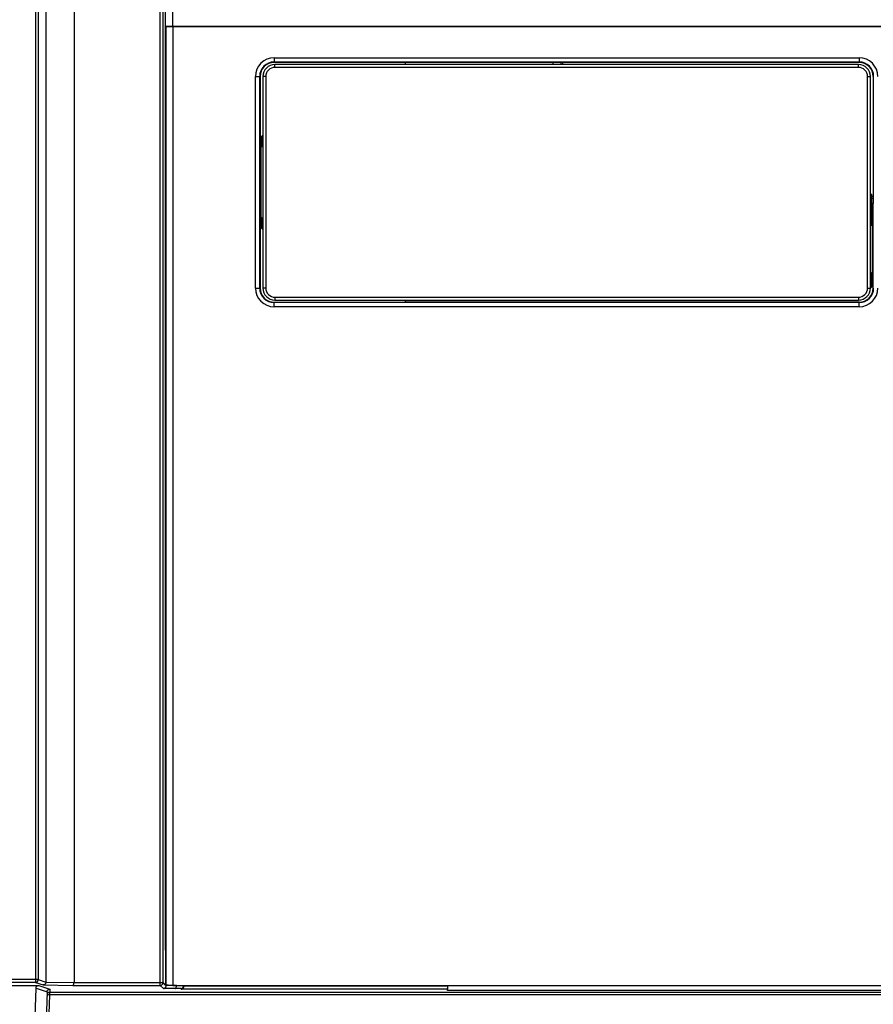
# Model space of a CAD drawing. Header units: inches. Extents: x -16 to 112, y 15 to 201.
# Tile 11 of 17: x 40 to 88, y 50 to 106. Entities that reach past the tile are written whole.
import ezdxf

# ---------------------------------------------------------------- set-up
doc = ezdxf.new("R2010")
doc.units = ezdxf.units.IN
doc.header["$MEASUREMENT"] = 0

# ---------------------------------------------------------------- blocks, each defined once
blk = doc.blocks.new('block 184')
at = {"color": 7, "lineweight": 25}
blk.add_lwpolyline([(40.791, 182.937), (40.791, 51.705)], dxfattribs=at)
blk = doc.blocks.new('block 185')
at = {"color": 7, "lineweight": 25}
blk.add_lwpolyline([(40.791, 51.705), (40.632, 51.705)], dxfattribs=at)
blk = doc.blocks.new('block 186')
at = {"color": 7, "lineweight": 25}
blk.add_lwpolyline([(40.632, 182.94), (40.632, 51.705)], dxfattribs=at)
blk = doc.blocks.new('block 214')
at = {"color": 7, "lineweight": 25}
blk.add_lwpolyline([(40.632, 51.705), (9.153, 51.705)], dxfattribs=at)
blk = doc.blocks.new('block 220')
at = {"color": 7, "lineweight": 25}
blk.add_lwpolyline([(48.023, 105.696), (48.023, 105.771)], dxfattribs=at)
blk = doc.blocks.new('block 221')
at = {"color": 7, "lineweight": 25}
blk.add_open_spline([(48.423, 105.775), (48.405, 105.775), (48.388, 105.775), (48.37, 105.775), (48.353, 105.775), (48.336, 105.775), (48.319, 105.775), (48.302, 105.774), (48.286, 105.774), (48.27, 105.774), (48.254, 105.774), (48.239, 105.774), (48.224, 105.774), (48.209, 105.774), (48.195, 105.774), (48.181, 105.774), (48.167, 105.774), (48.153, 105.774), (48.141, 105.774), (48.104, 105.773), (48.071, 105.773), (48.053, 105.773), (48.034, 105.772), (48.029, 105.772), (48.023, 105.771)], degree=3, knots=[0, 0, 0, 0, 1, 1, 1, 2, 2, 2, 3, 3, 3, 4, 4, 4, 5, 5, 5, 6, 6, 6, 7, 7, 7, 8, 8, 8, 8], dxfattribs=at)
blk = doc.blocks.new('block 222')
at = {"color": 7, "lineweight": 25}
blk.add_lwpolyline([(48.423, 105.775), (111.624, 105.775)], dxfattribs=at)
blk = doc.blocks.new('block 235')
at = {"color": 7, "lineweight": 25}
blk.add_lwpolyline([(48.423, 105.775), (48.423, 179.775)], dxfattribs=at)
blk = doc.blocks.new('block 241')
at = {"color": 7, "lineweight": 25}
blk.add_lwpolyline([(48.023, 105.771), (48.023, 179.775)], dxfattribs=at)
blk = doc.blocks.new('block 260')
at = {"color": 7, "lineweight": 25}
blk.add_lwpolyline([(40.632, 51.705), (40.632, 51.545)], dxfattribs=at)
blk = doc.blocks.new('block 261')
at = {"color": 7, "lineweight": 25}
blk.add_lwpolyline([(40.632, 51.545), (9.153, 51.545)], dxfattribs=at)
blk = doc.blocks.new('block 281')
at = {"color": 7, "lineweight": 25}
blk.add_open_spline([(40.632, 51.545), (40.72, 51.545), (40.791, 51.617), (40.791, 51.705)], degree=3, dxfattribs=at)
blk = doc.blocks.new('block 335')
at = {"color": 7, "lineweight": 25}
blk.add_lwpolyline([(41.224, 182.793), (41.224, 51.56)], dxfattribs=at)
blk = doc.blocks.new('block 336')
at = {"color": 7, "lineweight": 25}
blk.add_lwpolyline([(40.791, 51.705), (41.224, 51.56)], dxfattribs=at)
blk = doc.blocks.new('block 342')
at = {"color": 7, "lineweight": 25}
blk.add_open_spline([(41.224, 51.56), (41.224, 51.54), (41.22, 51.52), (41.213, 51.503), (41.205, 51.482), (41.194, 51.464), (41.179, 51.449), (41.167, 51.436), (41.152, 51.425), (41.137, 51.417), (41.115, 51.407), (41.091, 51.403), (41.068, 51.4)], degree=3, knots=[0, 0, 0, 0, 1, 1, 1, 2, 2, 2, 3, 3, 3, 4, 4, 4, 4], dxfattribs=at)
blk = doc.blocks.new('block 343')
at = {"color": 7, "lineweight": 25}
blk.add_lwpolyline([(40.632, 51.545), (41.068, 51.4)], dxfattribs=at)
blk = doc.blocks.new('block 344')
at = {"color": 7, "lineweight": 25}
blk.add_lwpolyline([(41.068, 51.4), (42.758, 51.372)], dxfattribs=at)
blk = doc.blocks.new('block 345')
at = {"color": 7, "lineweight": 25}
blk.add_lwpolyline([(42.758, 51.372), (47.719, 51.372)], dxfattribs=at)
blk = doc.blocks.new('block 346')
at = {"color": 7, "lineweight": 25}
blk.add_lwpolyline([(47.894, 51.198), (47.719, 51.372)], dxfattribs=at)
blk = doc.blocks.new('block 347')
at = {"color": 7, "lineweight": 25}
blk.add_lwpolyline([(48.57, 51.198), (47.894, 51.198)], dxfattribs=at)
blk = doc.blocks.new('block 348')
at = {"color": 7, "lineweight": 25}
blk.add_lwpolyline([(48.877, 51.192), (48.57, 51.198)], dxfattribs=at)
blk = doc.blocks.new('block 349')
at = {"color": 7, "lineweight": 25}
blk.add_lwpolyline([(48.906, 51.162), (48.877, 51.192)], dxfattribs=at)
blk = doc.blocks.new('block 350')
at = {"color": 7, "lineweight": 25}
blk.add_lwpolyline([(64.023, 51.162), (48.906, 51.162)], dxfattribs=at)
blk = doc.blocks.new('block 351')
at = {"color": 7, "lineweight": 25}
blk.add_lwpolyline([(64.023, 51.08), (64.023, 51.162)], dxfattribs=at)
blk = doc.blocks.new('block 352')
at = {"color": 7, "lineweight": 25}
blk.add_lwpolyline([(95.883, 51.08), (64.023, 51.08)], dxfattribs=at)
blk = doc.blocks.new('block 354')
at = {"color": 7, "lineweight": 25}
blk.add_lwpolyline([(95.892, 50.979), (41.444, 50.979)], dxfattribs=at)
blk = doc.blocks.new('block 355')
at = {"color": 7, "lineweight": 25}
blk.add_lwpolyline([(41.451, 51.165), (41.444, 50.979)], dxfattribs=at)
blk = doc.blocks.new('block 356')
at = {"color": 7, "lineweight": 25}
blk.add_lwpolyline([(40.829, 51.375), (41.451, 51.165)], dxfattribs=at)
blk = doc.blocks.new('block 357')
at = {"color": 7, "lineweight": 25}
blk.add_lwpolyline([(9.664, 51.375), (40.829, 51.375)], dxfattribs=at)
blk = doc.blocks.new('block 454')
at = {"color": 7, "lineweight": 25}
blk.add_lwpolyline([(70.549, 103.735), (70.549, 103.615)], dxfattribs=at)
blk = doc.blocks.new('block 455')
at = {"color": 7, "lineweight": 25}
blk.add_lwpolyline([(88.099, 96.141), (88.183, 96.141)], dxfattribs=at)
blk = doc.blocks.new('block 456')
at = {"color": 7, "lineweight": 25}
blk.add_lwpolyline([(88.099, 96.04), (88.183, 96.04)], dxfattribs=at)
blk = doc.blocks.new('block 457')
at = {"color": 7, "lineweight": 25}
blk.add_lwpolyline([(70.449, 103.735), (70.449, 103.615)], dxfattribs=at)
blk = doc.blocks.new('block 565')
at = {"color": 7, "lineweight": 25}
blk.add_lwpolyline([(48.023, 53.336), (48.023, 51.375)], dxfattribs=at)
blk = doc.blocks.new('block 566')
at = {"color": 7, "lineweight": 25}
blk.add_lwpolyline([(48.023, 53.376), (48.023, 53.336)], dxfattribs=at)
blk = doc.blocks.new('block 567')
at = {"color": 7, "lineweight": 25}
blk.add_lwpolyline([(48.023, 53.425), (48.023, 53.418)], dxfattribs=at)
blk = doc.blocks.new('block 727')
at = {"color": 7, "lineweight": 25}
blk.add_lwpolyline([(48.023, 53.376), (48.023, 53.418)], dxfattribs=at)
blk = doc.blocks.new('block 728')
at = {"color": 7, "lineweight": 25}
blk.add_lwpolyline([(41.224, 51.56), (42.822, 51.532)], dxfattribs=at)
blk = doc.blocks.new('block 729')
at = {"color": 7, "lineweight": 25}
blk.add_open_spline([(42.758, 51.372), (42.762, 51.373), (42.767, 51.374), (42.771, 51.376), (42.774, 51.378), (42.778, 51.38), (42.782, 51.384), (42.785, 51.388), (42.788, 51.392), (42.791, 51.396), (42.793, 51.4), (42.796, 51.404), (42.798, 51.409), (42.8, 51.413), (42.802, 51.418), (42.804, 51.422), (42.809, 51.437), (42.814, 51.455), (42.817, 51.474), (42.82, 51.492), (42.821, 51.512), (42.822, 51.532)], degree=3, knots=[0, 0, 0, 0, 1, 1, 1, 2, 2, 2, 3, 3, 3, 4, 4, 4, 5, 5, 5, 6, 6, 6, 7, 7, 7, 7], dxfattribs=at)
blk = doc.blocks.new('block 730')
at = {"color": 7, "lineweight": 25}
blk.add_lwpolyline([(42.822, 182.767), (42.822, 51.532)], dxfattribs=at)
blk = doc.blocks.new('block 731')
at = {"color": 7, "lineweight": 25}
blk.add_lwpolyline([(48.023, 53.425), (48.023, 105.696)], dxfattribs=at)
blk = doc.blocks.new('block 732')
at = {"color": 7, "lineweight": 25}
blk.add_open_spline([(41.291, 51.011), (41.292, 51.043), (41.303, 51.077), (41.323, 51.102), (41.353, 51.138), (41.402, 51.151), (41.451, 51.165)], degree=3, knots=[0, 0, 0, 0, 1, 1, 1, 2, 2, 2, 2], dxfattribs=at)
blk = doc.blocks.new('block 733')
at = {"color": 7, "lineweight": 25}
blk.add_lwpolyline([(40.669, 51.22), (41.291, 51.011)], dxfattribs=at)
blk = doc.blocks.new('block 734')
at = {"color": 7, "lineweight": 25}
blk.add_open_spline([(40.669, 51.22), (40.67, 51.236), (40.671, 51.252), (40.675, 51.267), (40.678, 51.281), (40.682, 51.294), (40.689, 51.306), (40.695, 51.317), (40.702, 51.327), (40.712, 51.336), (40.721, 51.345), (40.731, 51.352), (40.742, 51.357), (40.755, 51.364), (40.768, 51.368), (40.781, 51.371), (40.797, 51.373), (40.813, 51.374), (40.829, 51.375)], degree=3, knots=[0, 0, 0, 0, 1, 1, 1, 2, 2, 2, 3, 3, 3, 4, 4, 4, 5, 5, 5, 6, 6, 6, 6], dxfattribs=at)
blk = doc.blocks.new('block 735')
at = {"color": 7, "lineweight": 25}
blk.add_lwpolyline([(42.822, 51.532), (47.719, 51.532)], dxfattribs=at)
blk = doc.blocks.new('block 744')
at = {"color": 7, "lineweight": 25}
blk.add_lwpolyline([(47.879, 51.532), (47.879, 168.23)], dxfattribs=at)
blk = doc.blocks.new('block 746')
at = {"color": 7, "lineweight": 25}
blk.add_lwpolyline([(47.719, 51.532), (47.879, 51.532)], dxfattribs=at)
blk = doc.blocks.new('block 772')
at = {"color": 7, "lineweight": 25}
blk.add_lwpolyline([(39.886, 28.815), (40.669, 51.22)], dxfattribs=at)
blk = doc.blocks.new('block 776')
at = {"color": 7, "lineweight": 25}
blk.add_lwpolyline([(41.291, 51.011), (40.516, 28.815)], dxfattribs=at)
blk = doc.blocks.new('block 781')
at = {"color": 7, "lineweight": 25}
blk.add_lwpolyline([(47.719, 51.372), (47.719, 51.532)], dxfattribs=at)
blk = doc.blocks.new('block 806')
at = {"color": 7, "lineweight": 25}
blk.add_open_spline([(47.719, 51.372), (47.808, 51.372), (47.879, 51.444), (47.879, 51.532)], degree=3, dxfattribs=at)
blk = doc.blocks.new('block 820')
at = {"color": 7, "lineweight": 25}
blk.add_lwpolyline([(48.023, 51.387), (47.879, 51.532)], dxfattribs=at)
blk = doc.blocks.new('block 821')
at = {"color": 7, "lineweight": 25}
blk.add_lwpolyline([(48.051, 51.359), (48.035, 51.375)], dxfattribs=at)
blk = doc.blocks.new('block 822')
at = {"color": 7, "lineweight": 25}
blk.add_open_spline([(47.894, 51.198), (47.906, 51.198), (47.918, 51.199), (47.929, 51.202), (47.937, 51.204), (47.946, 51.207), (47.953, 51.21), (47.963, 51.214), (47.972, 51.22), (47.981, 51.226), (47.989, 51.231), (47.997, 51.238), (48.003, 51.245), (48.013, 51.254), (48.022, 51.266), (48.03, 51.279), (48.037, 51.291), (48.042, 51.304), (48.046, 51.318), (48.049, 51.331), (48.05, 51.345), (48.051, 51.359)], degree=3, knots=[0, 0, 0, 0, 1, 1, 1, 2, 2, 2, 3, 3, 3, 4, 4, 4, 5, 5, 5, 6, 6, 6, 7, 7, 7, 7], dxfattribs=at)
blk = doc.blocks.new('block 952')
at = {"color": 7, "lineweight": 25}
blk.add_lwpolyline([(48.051, 51.375), (48.051, 51.359)], dxfattribs=at)
blk = doc.blocks.new('block 963')
at = {"color": 7, "lineweight": 25}
blk.add_lwpolyline([(48.635, 51.358), (48.051, 51.359)], dxfattribs=at)
blk = doc.blocks.new('block 964')
at = {"color": 7, "lineweight": 25}
blk.add_open_spline([(48.57, 51.198), (48.574, 51.198), (48.579, 51.199), (48.583, 51.201), (48.587, 51.203), (48.59, 51.206), (48.594, 51.21), (48.597, 51.213), (48.6, 51.217), (48.603, 51.222), (48.606, 51.226), (48.609, 51.23), (48.611, 51.235), (48.613, 51.239), (48.615, 51.243), (48.617, 51.248), (48.623, 51.263), (48.628, 51.281), (48.631, 51.301), (48.634, 51.319), (48.635, 51.338), (48.635, 51.358)], degree=3, knots=[0, 0, 0, 0, 1, 1, 1, 2, 2, 2, 3, 3, 3, 4, 4, 4, 5, 5, 5, 6, 6, 6, 7, 7, 7, 7], dxfattribs=at)
blk = doc.blocks.new('block 965')
at = {"color": 7, "lineweight": 25}
blk.add_lwpolyline([(49.035, 51.352), (48.635, 51.358)], dxfattribs=at)
blk = doc.blocks.new('block 966')
at = {"color": 7, "lineweight": 25}
blk.add_open_spline([(48.877, 51.192), (48.887, 51.193), (48.898, 51.193), (48.908, 51.195), (48.918, 51.198), (48.927, 51.201), (48.936, 51.204), (48.944, 51.208), (48.951, 51.211), (48.959, 51.216), (48.965, 51.22), (48.971, 51.224), (48.977, 51.229), (48.982, 51.233), (48.987, 51.238), (48.991, 51.243), (49.006, 51.258), (49.018, 51.276), (49.025, 51.296), (49.031, 51.314), (49.033, 51.333), (49.035, 51.352)], degree=3, knots=[0, 0, 0, 0, 1, 1, 1, 2, 2, 2, 3, 3, 3, 4, 4, 4, 5, 5, 5, 6, 6, 6, 7, 7, 7, 7], dxfattribs=at)
blk = doc.blocks.new('block 967')
at = {"color": 7, "lineweight": 25}
blk.add_lwpolyline([(49.035, 51.352), (49.035, 51.375)], dxfattribs=at)
blk = doc.blocks.new('block 968')
at = {"color": 7, "lineweight": 25}
blk.add_lwpolyline([(48.635, 51.358), (48.635, 51.375)], dxfattribs=at)
blk = doc.blocks.new('block 975')
at = {"color": 7, "lineweight": 25}
blk.add_lwpolyline([(49.063, 51.324), (49.035, 51.352)], dxfattribs=at)
blk = doc.blocks.new('block 976')
at = {"color": 7, "lineweight": 25}
blk.add_open_spline([(48.906, 51.162), (48.918, 51.163), (48.93, 51.164), (48.942, 51.167), (48.95, 51.169), (48.958, 51.172), (48.966, 51.176), (48.975, 51.18), (48.985, 51.185), (48.994, 51.191), (49.001, 51.197), (49.009, 51.203), (49.016, 51.21), (49.025, 51.22), (49.034, 51.231), (49.042, 51.244), (49.049, 51.256), (49.055, 51.269), (49.058, 51.283), (49.061, 51.296), (49.062, 51.31), (49.063, 51.324)], degree=3, knots=[0, 0, 0, 0, 1, 1, 1, 2, 2, 2, 3, 3, 3, 4, 4, 4, 5, 5, 5, 6, 6, 6, 7, 7, 7, 7], dxfattribs=at)
blk = doc.blocks.new('block 977')
at = {"color": 7, "lineweight": 25}
blk.add_lwpolyline([(49.063, 51.324), (49.063, 51.375)], dxfattribs=at)
blk = doc.blocks.new('block 982')
at = {"color": 7, "lineweight": 25}
blk.add_open_spline([(41.444, 50.979), (41.358, 50.979), (41.287, 50.911), (41.284, 50.825)], degree=3, dxfattribs=at)
blk = doc.blocks.new('block 983')
at = {"color": 7, "lineweight": 25}
blk.add_lwpolyline([(64.023, 51.323), (64.023, 51.162)], dxfattribs=at)
blk = doc.blocks.new('block 984')
at = {"color": 7, "lineweight": 25}
blk.add_lwpolyline([(64.023, 51.323), (49.063, 51.324)], dxfattribs=at)
blk = doc.blocks.new('block 985')
at = {"color": 7, "lineweight": 25}
blk.add_lwpolyline([(64.023, 51.375), (64.023, 51.323)], dxfattribs=at)
blk = doc.blocks.new('block 1022')
at = {"color": 7, "lineweight": 25}
blk.add_open_spline([(41.444, 50.828), (41.391, 50.832), (41.337, 50.831), (41.284, 50.825)], degree=3, dxfattribs=at)
blk = doc.blocks.new('block 1023')
at = {"color": 7, "lineweight": 25}
blk.add_lwpolyline([(40.676, 28.815), (41.444, 50.828)], dxfattribs=at)
blk = doc.blocks.new('block 1025')
at = {"color": 7, "lineweight": 25}
blk.add_lwpolyline([(41.444, 50.828), (41.444, 50.979)], dxfattribs=at)
blk = doc.blocks.new('block 1028')
at = {"color": 7, "lineweight": 25}
blk.add_lwpolyline([(95.892, 50.828), (41.444, 50.828)], dxfattribs=at)
blk = doc.blocks.new('block 1441')
at = {"color": 7, "lineweight": 25}
blk.add_open_spline([(48.427, 51.375), (48.409, 51.375), (48.391, 51.375), (48.373, 51.375), (48.356, 51.375), (48.338, 51.375), (48.322, 51.375), (48.305, 51.375), (48.289, 51.375), (48.273, 51.375), (48.257, 51.375), (48.242, 51.375), (48.227, 51.376), (48.212, 51.376), (48.197, 51.376), (48.184, 51.376), (48.169, 51.376), (48.156, 51.377), (48.143, 51.377), (48.106, 51.377), (48.074, 51.378), (48.055, 51.379), (48.037, 51.38), (48.032, 51.381), (48.027, 51.382)], degree=3, knots=[0, 0, 0, 0, 1, 1, 1, 2, 2, 2, 3, 3, 3, 4, 4, 4, 5, 5, 5, 6, 6, 6, 7, 7, 7, 8, 8, 8, 8], dxfattribs=at)
blk = doc.blocks.new('block 1442')
at = {"color": 7, "lineweight": 25}
blk.add_lwpolyline([(48.027, 105.768), (48.027, 51.382)], dxfattribs=at)
blk = doc.blocks.new('block 1443')
at = {"color": 7, "lineweight": 25}
blk.add_open_spline([(48.027, 105.768), (48.027, 105.768), (48.028, 105.768), (48.03, 105.769), (48.032, 105.769), (48.035, 105.769), (48.039, 105.77), (48.044, 105.77), (48.049, 105.77), (48.055, 105.77), (48.062, 105.771), (48.069, 105.771), (48.078, 105.771), (48.087, 105.771), (48.096, 105.772), (48.107, 105.772), (48.118, 105.772), (48.13, 105.772), (48.143, 105.773), (48.18, 105.773), (48.224, 105.774), (48.272, 105.774), (48.321, 105.774), (48.374, 105.775), (48.427, 105.775)], degree=3, knots=[0, 0, 0, 0, 1, 1, 1, 2, 2, 2, 3, 3, 3, 4, 4, 4, 5, 5, 5, 6, 6, 6, 7, 7, 7, 8, 8, 8, 8], dxfattribs=at)
blk = doc.blocks.new('block 1444')
at = {"color": 7, "lineweight": 25}
blk.add_lwpolyline([(48.427, 105.775), (48.427, 51.375)], dxfattribs=at)
blk = doc.blocks.new('block 1445')
at = {"color": 7, "lineweight": 25}
blk.add_open_spline([(87.383, 89.871), (87.971, 89.871), (88.447, 90.347), (88.447, 90.935)], degree=3, dxfattribs=at)
blk = doc.blocks.new('block 1447')
at = {"color": 7, "lineweight": 25}
blk.add_open_spline([(88.447, 102.935), (88.447, 103.522), (87.971, 103.998), (87.383, 103.998)], degree=3, dxfattribs=at)
blk = doc.blocks.new('block 1448')
at = {"color": 7, "lineweight": 25}
blk.add_lwpolyline([(54.183, 103.998), (87.383, 103.998)], dxfattribs=at)
blk = doc.blocks.new('block 1449')
at = {"color": 7, "lineweight": 25}
blk.add_open_spline([(54.183, 103.998), (53.596, 103.998), (53.12, 103.522), (53.12, 102.935)], degree=3, dxfattribs=at)
blk = doc.blocks.new('block 1450')
at = {"color": 7, "lineweight": 25}
blk.add_lwpolyline([(53.12, 90.935), (53.12, 102.935)], dxfattribs=at)
blk = doc.blocks.new('block 1451')
at = {"color": 7, "lineweight": 25}
blk.add_open_spline([(53.12, 90.935), (53.12, 90.347), (53.596, 89.871), (54.183, 89.871)], degree=3, dxfattribs=at)
blk = doc.blocks.new('block 1452')
at = {"color": 7, "lineweight": 25}
blk.add_lwpolyline([(87.383, 89.871), (54.183, 89.871)], dxfattribs=at)
blk = doc.blocks.new('block 1458')
at = {"color": 7, "lineweight": 25}
blk.add_lwpolyline([(111.624, 105.775), (48.427, 105.775)], dxfattribs=at)
blk = doc.blocks.new('block 1459')
at = {"color": 7, "lineweight": 25}
blk.add_lwpolyline([(48.427, 51.375), (111.624, 51.375)], dxfattribs=at)
blk = doc.blocks.new('block 1463')
at = {"color": 7, "lineweight": 25}
blk.add_lwpolyline([(54.183, 103.998), (54.183, 103.759)], dxfattribs=at)
blk = doc.blocks.new('block 1464')
at = {"color": 7, "lineweight": 25}
blk.add_open_spline([(54.183, 103.759), (53.729, 103.759), (53.36, 103.39), (53.36, 102.935)], degree=3, dxfattribs=at)
blk = doc.blocks.new('block 1465')
at = {"color": 7, "lineweight": 25}
blk.add_lwpolyline([(53.12, 102.935), (53.36, 102.935)], dxfattribs=at)
blk = doc.blocks.new('block 1466')
at = {"color": 7, "lineweight": 25}
blk.add_lwpolyline([(87.383, 103.998), (87.383, 103.759)], dxfattribs=at)
blk = doc.blocks.new('block 1467')
at = {"color": 7, "lineweight": 25}
blk.add_lwpolyline([(54.183, 103.759), (87.383, 103.759)], dxfattribs=at)
blk = doc.blocks.new('block 1469')
at = {"color": 7, "lineweight": 25}
blk.add_open_spline([(88.207, 102.935), (88.207, 103.39), (87.838, 103.759), (87.383, 103.759)], degree=3, dxfattribs=at)
blk = doc.blocks.new('block 1473')
at = {"color": 7, "lineweight": 25}
blk.add_lwpolyline([(53.36, 90.935), (53.36, 102.935)], dxfattribs=at)
blk = doc.blocks.new('block 1474')
at = {"color": 7, "lineweight": 25}
blk.add_lwpolyline([(53.12, 90.935), (53.36, 90.935)], dxfattribs=at)
blk = doc.blocks.new('block 1475')
at = {"color": 7, "lineweight": 25}
blk.add_lwpolyline([(87.383, 89.871), (87.383, 90.111)], dxfattribs=at)
blk = doc.blocks.new('block 1476')
at = {"color": 7, "lineweight": 25}
blk.add_open_spline([(87.383, 90.111), (87.838, 90.111), (88.207, 90.48), (88.207, 90.935)], degree=3, dxfattribs=at)
blk = doc.blocks.new('block 1484')
at = {"color": 7, "lineweight": 25}
blk.add_lwpolyline([(54.183, 89.871), (54.183, 90.111)], dxfattribs=at)
blk = doc.blocks.new('block 1485')
at = {"color": 7, "lineweight": 25}
blk.add_lwpolyline([(87.383, 90.111), (54.183, 90.111)], dxfattribs=at)
blk = doc.blocks.new('block 1486')
at = {"color": 7, "lineweight": 25}
blk.add_open_spline([(53.36, 90.935), (53.36, 90.48), (53.729, 90.111), (54.183, 90.111)], degree=3, dxfattribs=at)
blk = doc.blocks.new('block 1495')
at = {"color": 7, "lineweight": 25}
blk.add_lwpolyline([(88.207, 102.935), (88.183, 102.935)], dxfattribs=at)
blk = doc.blocks.new('block 1496')
at = {"color": 7, "lineweight": 25}
blk.add_open_spline([(88.183, 102.935), (88.183, 103.377), (87.825, 103.735), (87.383, 103.735)], degree=3, dxfattribs=at)
blk = doc.blocks.new('block 1497')
at = {"color": 7, "lineweight": 25}
blk.add_lwpolyline([(87.383, 103.759), (87.383, 103.735)], dxfattribs=at)
blk = doc.blocks.new('block 1498')
at = {"color": 7, "lineweight": 25}
blk.add_lwpolyline([(87.383, 103.735), (70.023, 103.735)], dxfattribs=at)
blk = doc.blocks.new('block 1499')
at = {"color": 7, "lineweight": 25}
blk.add_lwpolyline([(70.023, 103.735), (61.623, 103.735)], dxfattribs=at)
blk = doc.blocks.new('block 1500')
at = {"color": 7, "lineweight": 25}
blk.add_lwpolyline([(61.623, 103.735), (54.183, 103.735)], dxfattribs=at)
blk = doc.blocks.new('block 1501')
at = {"color": 7, "lineweight": 25}
blk.add_lwpolyline([(54.183, 103.759), (54.183, 103.735)], dxfattribs=at)
blk = doc.blocks.new('block 1502')
at = {"color": 7, "lineweight": 25}
blk.add_lwpolyline([(53.36, 90.935), (53.383, 90.935)], dxfattribs=at)
blk = doc.blocks.new('block 1503')
at = {"color": 7, "lineweight": 25}
blk.add_open_spline([(53.383, 90.935), (53.383, 90.493), (53.742, 90.135), (54.183, 90.135)], degree=3, dxfattribs=at)
blk = doc.blocks.new('block 1504')
at = {"color": 7, "lineweight": 25}
blk.add_lwpolyline([(54.183, 90.111), (54.183, 90.135)], dxfattribs=at)
blk = doc.blocks.new('block 1505')
at = {"color": 7, "lineweight": 25}
blk.add_lwpolyline([(54.183, 90.135), (61.623, 90.135)], dxfattribs=at)
blk = doc.blocks.new('block 1506')
at = {"color": 7, "lineweight": 25}
blk.add_lwpolyline([(87.383, 90.135), (61.623, 90.135)], dxfattribs=at)
blk = doc.blocks.new('block 1507')
at = {"color": 7, "lineweight": 25}
blk.add_lwpolyline([(87.383, 90.111), (87.383, 90.135)], dxfattribs=at)
blk = doc.blocks.new('block 1508')
at = {"color": 7, "lineweight": 25}
blk.add_lwpolyline([(53.36, 102.935), (53.383, 102.935)], dxfattribs=at)
blk = doc.blocks.new('block 1509')
at = {"color": 7, "lineweight": 25}
blk.add_lwpolyline([(53.383, 102.935), (53.383, 90.935)], dxfattribs=at)
blk = doc.blocks.new('block 1510')
at = {"color": 7, "lineweight": 25}
blk.add_open_spline([(54.183, 103.735), (53.742, 103.735), (53.383, 103.377), (53.383, 102.935)], degree=3, dxfattribs=at)
blk = doc.blocks.new('block 1511')
at = {"color": 7, "lineweight": 25}
blk.add_open_spline([(87.383, 90.135), (87.825, 90.135), (88.183, 90.493), (88.183, 90.935)], degree=3, dxfattribs=at)
blk = doc.blocks.new('block 1512')
at = {"color": 7, "lineweight": 25}
blk.add_lwpolyline([(88.207, 90.935), (88.183, 90.935)], dxfattribs=at)
blk = doc.blocks.new('block 1513')
at = {"color": 7, "lineweight": 25}
blk.add_lwpolyline([(88.183, 90.935), (88.183, 91.575)], dxfattribs=at)
blk = doc.blocks.new('block 1514')
at = {"color": 7, "lineweight": 25}
blk.add_lwpolyline([(88.183, 91.575), (88.183, 94.615)], dxfattribs=at)
blk = doc.blocks.new('block 1515')
at = {"color": 7, "lineweight": 25}
blk.add_lwpolyline([(88.183, 94.615), (88.183, 95.735)], dxfattribs=at)
blk = doc.blocks.new('block 1516')
at = {"color": 7, "lineweight": 25}
blk.add_lwpolyline([(88.183, 102.935), (88.183, 95.735)], dxfattribs=at)
blk = doc.blocks.new('block 1569')
at = {"color": 7, "lineweight": 25}
blk.add_lwpolyline([(88.183, 94.615), (88.099, 94.615)], dxfattribs=at)
blk = doc.blocks.new('block 1570')
at = {"color": 7, "lineweight": 25}
blk.add_lwpolyline([(88.183, 91.575), (88.099, 91.575)], dxfattribs=at)
blk = doc.blocks.new('block 1571')
at = {"color": 7, "lineweight": 25}
blk.add_lwpolyline([(61.623, 103.735), (61.623, 103.615)], dxfattribs=at)
blk = doc.blocks.new('block 1572')
at = {"color": 7, "lineweight": 25}
blk.add_lwpolyline([(61.623, 90.255), (61.623, 90.135)], dxfattribs=at)
blk = doc.blocks.new('block 1573')
at = {"color": 7, "lineweight": 25}
blk.add_lwpolyline([(70.023, 103.615), (70.023, 103.735)], dxfattribs=at)
blk = doc.blocks.new('block 1574')
at = {"color": 7, "lineweight": 25}
blk.add_lwpolyline([(88.183, 95.735), (88.099, 95.735)], dxfattribs=at)
blk = doc.blocks.new('block 1578')
at = {"color": 7, "lineweight": 25}
blk.add_lwpolyline([(53.704, 102.935), (53.704, 90.935)], dxfattribs=at)
blk = doc.blocks.new('block 1579')
at = {"color": 7, "lineweight": 25}
blk.add_lwpolyline([(53.704, 90.935), (53.544, 90.935)], dxfattribs=at)
blk = doc.blocks.new('block 1580')
at = {"color": 7, "lineweight": 25}
blk.add_lwpolyline([(53.544, 94.255), (53.544, 90.935)], dxfattribs=at)
blk = doc.blocks.new('block 1581')
at = {"color": 7, "lineweight": 25}
blk.add_lwpolyline([(53.544, 99.615), (53.544, 94.255)], dxfattribs=at)
blk = doc.blocks.new('block 1582')
at = {"color": 7, "lineweight": 25}
blk.add_lwpolyline([(53.544, 102.935), (53.544, 99.615)], dxfattribs=at)
blk = doc.blocks.new('block 1583')
at = {"color": 7, "lineweight": 25}
blk.add_lwpolyline([(53.704, 102.935), (53.544, 102.935)], dxfattribs=at)
blk = doc.blocks.new('block 1584')
at = {"color": 7, "lineweight": 25}
blk.add_open_spline([(87.344, 90.415), (87.631, 90.415), (87.864, 90.648), (87.864, 90.935)], degree=3, dxfattribs=at)
blk = doc.blocks.new('block 1585')
at = {"color": 7, "lineweight": 25}
blk.add_lwpolyline([(87.864, 90.935), (88.024, 90.935)], dxfattribs=at)
blk = doc.blocks.new('block 1586')
at = {"color": 7, "lineweight": 25}
blk.add_open_spline([(87.344, 90.255), (87.719, 90.255), (88.024, 90.559), (88.024, 90.935)], degree=3, dxfattribs=at)
blk = doc.blocks.new('block 1587')
at = {"color": 7, "lineweight": 25}
blk.add_lwpolyline([(87.344, 90.415), (87.344, 90.255)], dxfattribs=at)
blk = doc.blocks.new('block 1588')
at = {"color": 7, "lineweight": 25}
blk.add_lwpolyline([(87.864, 90.935), (87.864, 102.935)], dxfattribs=at)
blk = doc.blocks.new('block 1589')
at = {"color": 7, "lineweight": 25}
blk.add_lwpolyline([(87.864, 102.935), (88.024, 102.935)], dxfattribs=at)
blk = doc.blocks.new('block 1590')
at = {"color": 7, "lineweight": 25}
blk.add_lwpolyline([(88.024, 96.295), (88.024, 102.935)], dxfattribs=at)
blk = doc.blocks.new('block 1591')
at = {"color": 7, "lineweight": 25}
blk.add_lwpolyline([(88.024, 90.935), (88.024, 96.295)], dxfattribs=at)
blk = doc.blocks.new('block 1592')
at = {"color": 7, "lineweight": 25}
blk.add_lwpolyline([(54.224, 90.415), (87.344, 90.415)], dxfattribs=at)
blk = doc.blocks.new('block 1593')
at = {"color": 7, "lineweight": 25}
blk.add_lwpolyline([(54.224, 90.255), (87.344, 90.255)], dxfattribs=at)
blk = doc.blocks.new('block 1594')
at = {"color": 7, "lineweight": 25}
blk.add_lwpolyline([(54.224, 90.415), (54.224, 90.255)], dxfattribs=at)
blk = doc.blocks.new('block 1595')
at = {"color": 7, "lineweight": 25}
blk.add_lwpolyline([(87.344, 103.455), (54.224, 103.455)], dxfattribs=at)
blk = doc.blocks.new('block 1596')
at = {"color": 7, "lineweight": 25}
blk.add_lwpolyline([(54.224, 103.455), (54.224, 103.615)], dxfattribs=at)
blk = doc.blocks.new('block 1597')
at = {"color": 7, "lineweight": 25}
blk.add_lwpolyline([(87.344, 103.615), (54.224, 103.615)], dxfattribs=at)
blk = doc.blocks.new('block 1598')
at = {"color": 7, "lineweight": 25}
blk.add_lwpolyline([(87.344, 103.455), (87.344, 103.615)], dxfattribs=at)
blk = doc.blocks.new('block 1599')
at = {"color": 7, "lineweight": 25}
blk.add_open_spline([(53.704, 90.935), (53.704, 90.648), (53.936, 90.415), (54.224, 90.415)], degree=3, dxfattribs=at)
blk = doc.blocks.new('block 1600')
at = {"color": 7, "lineweight": 25}
blk.add_open_spline([(53.544, 90.935), (53.544, 90.559), (53.848, 90.255), (54.224, 90.255)], degree=3, dxfattribs=at)
blk = doc.blocks.new('block 1601')
at = {"color": 7, "lineweight": 25}
blk.add_open_spline([(54.224, 103.455), (53.936, 103.455), (53.704, 103.222), (53.704, 102.935)], degree=3, dxfattribs=at)
blk = doc.blocks.new('block 1602')
at = {"color": 7, "lineweight": 25}
blk.add_open_spline([(54.224, 103.615), (53.848, 103.615), (53.544, 103.31), (53.544, 102.935)], degree=3, dxfattribs=at)
blk = doc.blocks.new('block 1603')
at = {"color": 7, "lineweight": 25}
blk.add_open_spline([(87.864, 102.935), (87.864, 103.222), (87.631, 103.455), (87.344, 103.455)], degree=3, dxfattribs=at)
blk = doc.blocks.new('block 1604')
at = {"color": 7, "lineweight": 25}
blk.add_open_spline([(88.024, 102.935), (88.024, 103.31), (87.719, 103.615), (87.344, 103.615)], degree=3, dxfattribs=at)
blk = doc.blocks.new('block 1605')
at = {"color": 7, "lineweight": 25}
blk.add_lwpolyline([(88.099, 96.219), (88.024, 96.295)], dxfattribs=at)
blk = doc.blocks.new('block 1606')
at = {"color": 7, "lineweight": 25}
blk.add_lwpolyline([(88.099, 94.455), (88.099, 96.219)], dxfattribs=at)
blk = doc.blocks.new('block 1607')
at = {"color": 7, "lineweight": 25}
blk.add_lwpolyline([(88.099, 94.455), (88.149, 94.438)], dxfattribs=at)
blk = doc.blocks.new('block 1608')
at = {"color": 7, "lineweight": 25}
blk.add_lwpolyline([(88.149, 91.831), (88.149, 94.438)], dxfattribs=at)
blk = doc.blocks.new('block 1609')
at = {"color": 7, "lineweight": 25}
blk.add_lwpolyline([(88.099, 91.815), (88.149, 91.831)], dxfattribs=at)
blk = doc.blocks.new('block 1610')
at = {"color": 7, "lineweight": 25}
blk.add_lwpolyline([(88.099, 91.01), (88.099, 91.815)], dxfattribs=at)
blk = doc.blocks.new('block 1611')
at = {"color": 7, "lineweight": 25}
blk.add_lwpolyline([(88.024, 90.935), (88.099, 91.01)], dxfattribs=at)
blk = doc.blocks.new('block 1612')
at = {"color": 7, "lineweight": 25}
blk.add_lwpolyline([(53.418, 94.952), (53.468, 94.935)], dxfattribs=at)
blk = doc.blocks.new('block 1613')
at = {"color": 7, "lineweight": 25}
blk.add_lwpolyline([(53.418, 98.918), (53.418, 94.952)], dxfattribs=at)
blk = doc.blocks.new('block 1614')
at = {"color": 7, "lineweight": 25}
blk.add_lwpolyline([(53.418, 98.918), (53.468, 98.935)], dxfattribs=at)
blk = doc.blocks.new('block 1615')
at = {"color": 7, "lineweight": 25}
blk.add_lwpolyline([(53.468, 99.539), (53.468, 98.935)], dxfattribs=at)
blk = doc.blocks.new('block 1616')
at = {"color": 7, "lineweight": 25}
blk.add_lwpolyline([(53.468, 94.935), (53.468, 94.33)], dxfattribs=at)
blk = doc.blocks.new('block 1617')
at = {"color": 7, "lineweight": 25}
blk.add_lwpolyline([(53.544, 99.615), (53.468, 99.539)], dxfattribs=at)
blk = doc.blocks.new('block 1618')
at = {"color": 7, "lineweight": 25}
blk.add_lwpolyline([(53.468, 94.33), (53.544, 94.255)], dxfattribs=at)
blk = doc.blocks.new('block 1619')
at = {"color": 7, "lineweight": 25}
blk.add_lwpolyline([(53.418, 98.918), (53.383, 98.918)], dxfattribs=at)
blk = doc.blocks.new('block 1620')
at = {"color": 7, "lineweight": 25}
blk.add_lwpolyline([(53.418, 94.952), (53.383, 94.952)], dxfattribs=at)
blk = doc.blocks.new('block 1621')
at = {"color": 7, "lineweight": 25}
blk.add_lwpolyline([(88.149, 94.438), (88.183, 94.438)], dxfattribs=at)
blk = doc.blocks.new('block 1622')
at = {"color": 7, "lineweight": 25}
blk.add_lwpolyline([(88.149, 91.831), (88.183, 91.831)], dxfattribs=at)
blk = doc.blocks.new('block 1635')
at = {"color": 253, "lineweight": 25}
blk.add_lwpolyline([(47.719, 51.532), (47.719, 168.316)], dxfattribs=at)

msp = doc.modelspace()

# ---------------------------------------------------------------- block references
for name in ['block 186', 'block 184', 'block 335', 'block 730', 'block 241', 'block 235', 'block 1635', 'block 744', 'block 221', 'block 220', 'block 731', 'block 1443', 'block 1442', 'block 222', 'block 1444', 'block 1458', 'block 1449', 'block 1448', 'block 1463', 'block 1447', 'block 1466', 'block 1464', 'block 1510', 'block 1602', 'block 1601', 'block 1467', 'block 1501', 'block 1500', 'block 1596', 'block 1597', 'block 1595', 'block 1499', 'block 1571', 'block 1498', 'block 1573', 'block 457', 'block 454', 'block 1598', 'block 1604', 'block 1603', 'block 1469', 'block 1497', 'block 1496', 'block 1450', 'block 1465', 'block 1473', 'block 1508', 'block 1509', 'block 1582', 'block 1583', 'block 1578', 'block 1588', 'block 1589', 'block 1590', 'block 1495', 'block 1516', 'block 1617', 'block 1615', 'block 1581', 'block 1619', 'block 1614', 'block 1613', 'block 1591', 'block 1605', 'block 1606', 'block 455', 'block 456', 'block 1574', 'block 1515', 'block 1620', 'block 1612', 'block 1616', 'block 1569', 'block 1607', 'block 1608', 'block 1621', 'block 1514', 'block 1618', 'block 1580', 'block 1609', 'block 1610', 'block 1622', 'block 1570', 'block 1513', 'block 1451', 'block 1474', 'block 1486', 'block 1502', 'block 1503', 'block 1579', 'block 1600', 'block 1599', 'block 1584', 'block 1586', 'block 1445', 'block 1476', 'block 1511', 'block 1585', 'block 1611', 'block 1512', 'block 1504', 'block 1505', 'block 1484', 'block 1485', 'block 1592', 'block 1594', 'block 1593', 'block 1572', 'block 1506', 'block 1587', 'block 1507', 'block 1475', 'block 1452', 'block 567', 'block 727', 'block 566', 'block 565', 'block 214', 'block 261', 'block 185', 'block 260', 'block 281', 'block 343', 'block 336', 'block 342', 'block 344', 'block 728', 'block 729', 'block 735', 'block 746', 'block 781', 'block 806', 'block 820', 'block 357', 'block 772', 'block 776', 'block 734', 'block 733', 'block 356', 'block 982', 'block 1022', 'block 732', 'block 355', 'block 354', 'block 1025', 'block 345', 'block 346', 'block 822', 'block 347', 'block 1441', 'block 821', 'block 952', 'block 963', 'block 1459', 'block 964', 'block 348', 'block 968', 'block 965', 'block 966', 'block 349', 'block 976', 'block 350', 'block 967', 'block 975', 'block 977', 'block 984', 'block 985', 'block 983', 'block 351', 'block 352', 'block 1023', 'block 1028']:
    msp.add_blockref(name, (0, 0))

doc.saveas('drawing.dxf')
